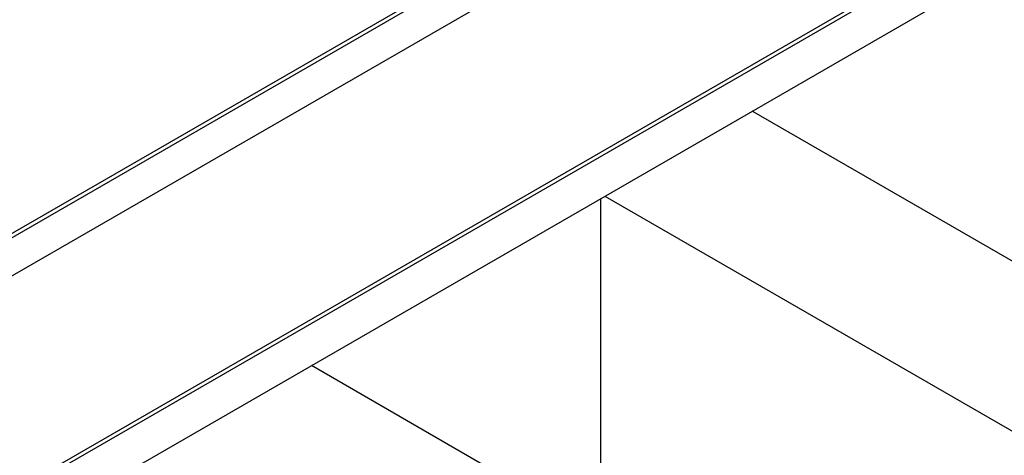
# Model space of a CAD drawing. Header units: millimetres. Extents: x 0 to 841, y 0 to 594.
# Tile 54 of 84: x 689 to 716, y 286 to 298. Entities that reach past the tile are written whole.
import ezdxf

# ---------------------------------------------------------------- set-up
doc = ezdxf.new("R2010")
doc.units = ezdxf.units.MM
doc.layers.add('TRAIT-FORT', color=4, linetype='Continuous', lineweight=25)

msp = doc.modelspace()

# ---------------------------------------------------------------- linework, layer by layer
at = {"layer": 'TRAIT-FORT', "color": 4, "linetype": 'Continuous', "lineweight": 25}
for p, q in [((811.036, 362.668), (629.209, 257.702)), ((811.137, 362.61), (629.31, 257.643)), ((629.31, 256.593), (811.137, 361.56)), ((635.371, 254.144), (817.198, 359.111)), ((635.472, 254.086), (817.299, 359.053)), ((635.472, 252.92), (817.299, 357.886)), ((725.759, 286.147), (709.395, 295.594)), ((705.223, 283.984), (705.223, 293.186)), ((705.334, 293.25), (721.698, 283.803)), ((713.617, 279.138), (697.253, 288.585))]:
    msp.add_line(p, q, dxfattribs=at)

doc.saveas('drawing.dxf')
